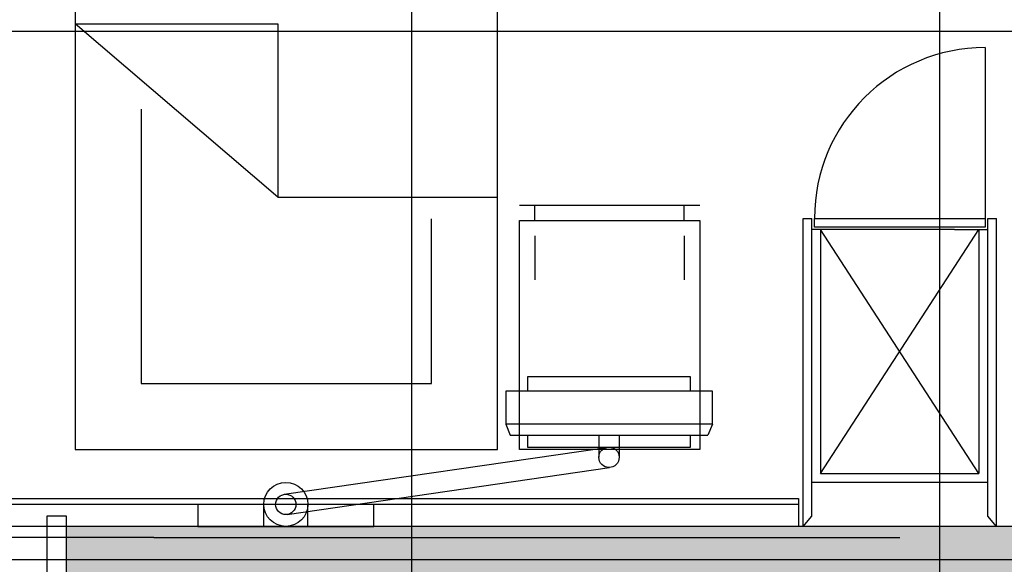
# Model space of a CAD drawing. Header units: millimetres. Extents: x 2502971067 to 2502991033, y 5626762590 to 5626807088.
# Tile 44 of 109: x 2502987359 to 2502989598, y 5626775999 to 5626777236. Entities that reach past the tile are written whole.
import ezdxf

# ---------------------------------------------------------------- set-up
doc = ezdxf.new("R2010")
doc.units = ezdxf.units.MM
for name, color, linetype in [('A_Fenster-Innen', 2, 'Continuous'), ('A_Raster', 253, 'Continuous'), ('A_Schraffur-Wand', 9, 'Continuous'), ('A_Wand', 7, 'Continuous'), ('I_Bett', 2, 'Continuous'), ('I_Bettenwandkanal', 2, 'Continuous'), ('I_Möbel', 2, 'Continuous')]:
    doc.layers.add(name, color=color, linetype=linetype)

msp = doc.modelspace()

# ---------------------------------------------------------------- hatches: boundary and pattern name
at = {"layer": 'A_Schraffur-Wand'}
h = msp.add_hatch(color=256, dxfattribs=at)
h.dxf.hatch_style = 1
h.paths.add_polyline_path([(2502987465.007, 5626776084.99946), (2502987465.007, 5626775934.99946), (2502989755, 5626775934.99946), (2502989755, 5626776084.99946)])

# ---------------------------------------------------------------- linework, layer by layer
at = {"layer": 'A_Fenster-Innen'}
for p, q in [((2502987465.007, 5626776107.99946), (2502987420.007, 5626776107.99946)), ((2502987420.007, 5626776107.99946), (2502987420.007, 5626775911.99946)), ((2502987465.007, 5626776084.99946), (2502987465.007, 5626776107.99946)), ((2502987465.007, 5626776084.99946), (2502986205.007, 5626776084.99946))]:
    msp.add_line(p, q, dxfattribs=at)
at = {"layer": 'A_Raster'}
for p, q in [((2502988250, 5626806160), (2502988250, 5626762660)), ((2502989450, 5626806160), (2502989450, 5626762660)), ((2502971300, 5626777210), (2502990800, 5626777210)), ((2502971300, 5626776010), (2502990800, 5626776010))]:
    msp.add_line(p, q, dxfattribs=at)
at = {"layer": 'A_Wand'}
for p in [(2502989755, 5626776084.99946), (2502987465.007, 5626775934.99946)]:
    msp.add_line(p, (2502987465.007, 5626776084.99946), dxfattribs=at)
at = {"layer": 'A_Wand', "color": 2}
for p, q in [((2502987663.79553, 5626776060.01161), (2502986005.04232, 5626776060.01161)), ((2502988263.79553, 5626776060.01161), (2502989359.99777, 5626776060.01161))]:
    msp.add_line(p, q, dxfattribs=at)
at = {"layer": 'I_Bett'}
for p, q in [((2502987485.002204, 5626778409.999936), (2502987485.002204, 5626776259.999875)), ((2502988445.002235, 5626776259.999875), (2502988445.002235, 5626778409.999936)), ((2502987946.022575, 5626776833.466428), (2502987485.002204, 5626777226.99719)), ((2502987485.002204, 5626777226.99719), (2502987946.022575, 5626777226.99719)), ((2502987946.022575, 5626777226.99719), (2502987946.022575, 5626776833.466428)), ((2502987635.00222, 5626777033.216916), (2502987635.00222, 5626776409.999875)), ((2502987946.022575, 5626776833.466428), (2502988445.002235, 5626776833.466428)), ((2502988495.002235, 5626776814.999875), (2502988905.00225, 5626776814.999875)), ((2502988530.002235, 5626776779.999875), (2502988530.002235, 5626776814.999875)), ((2502988870.00225, 5626776779.999875), (2502988870.00225, 5626776814.999875)), ((2502988295.002235, 5626776409.999875), (2502988295.002235, 5626776784.006711)), ((2502988495.002235, 5626776259.999875), (2502988495.002235, 5626776779.999875)), ((2502988495.002235, 5626776779.999875), (2502988905.00225, 5626776779.999875)), ((2502988905.00225, 5626776779.999875), (2502988905.00225, 5626776259.999875)), ((2502988530.002235, 5626776744.999875), (2502988530.002235, 5626776644.999875)), ((2502988870.00225, 5626776744.999875), (2502988870.00225, 5626776644.999875)), ((2502987635.00222, 5626776409.999875), (2502988295.002235, 5626776409.999875)), ((2502987485.002204, 5626776259.999875), (2502988445.002235, 5626776259.999875)), ((2502988905.00225, 5626776259.999875), (2502988495.002235, 5626776259.999875))]:
    msp.add_line(p, q, dxfattribs=at)
at = {"layer": 'I_Bettenwandkanal'}
msp.add_line((2502989129.993458, 5626776134.99946), (2502984725.000985, 5626776134.99946), dxfattribs=at)
at = {"layer": 'I_Möbel'}
for p, q in [((2502989553.99555, 5626777172.99509), (2502989553.99555, 5626776784.993)), ((2502989140, 5626776085.01013), (2502989140, 5626776784.99313)), ((2502989140.0046, 5626776784.99313), (2502989160.00445, 5626776784.99314)), ((2502989160, 5626776108.59214), (2502989160, 5626776784.993)), ((2502989166, 5626776784.98975), (2502989553.99555, 5626776784.993)), ((2502989166, 5626776764.98975), (2502989166, 5626776784.98975)), ((2502989553.99555, 5626776784.993), (2502989553.99555, 5626776764.993)), ((2502989559.99555, 5626776108.59214), (2502989559.99555, 5626776784.993)), ((2502989560.00015, 5626776784.993), (2502989580, 5626776784.99302)), ((2502989579.99555, 5626776085.01013), (2502989580, 5626776784.99302)), ((2502989160.00209, 5626776184.98963), (2502989160.00209, 5626776759.97129)), ((2502989484.31426, 5626776759.97129), (2502989160.00209, 5626776759.97129)), ((2502989553.99555, 5626776764.993), (2502989166, 5626776764.98975)), ((2502989180, 5626776759.97129), (2502989180, 5626776204.98963)), ((2502989180, 5626776204.98963), (2502989539.99555, 5626776759.97129)), ((2502989539.99555, 5626776204.98963), (2502989180, 5626776759.97129)), ((2502989484.31426, 5626776759.97729), (2502989559.99555, 5626776759.97454)), ((2502989539.99555, 5626776759.97129), (2502989539.99555, 5626776204.98963)), ((2502989559.99346, 5626776184.98963), (2502989559.99346, 5626776759.97129)), ((2502988513.79553, 5626776425.07855), (2502988513.79553, 5626776391.95354)), ((2502988883.79553, 5626776425.07855), (2502988513.79553, 5626776425.07855)), ((2502988883.79553, 5626776391.95355), (2502988883.79553, 5626776425.07855)), ((2502988933.79553, 5626776391.95355), (2502988463.79553, 5626776391.95354)), ((2502988463.79553, 5626776391.95354), (2502988463.79553, 5626776316.95354)), ((2502988933.79553, 5626776316.95355), (2502988933.79553, 5626776391.95355)), ((2502988933.79553, 5626776316.95355), (2502988463.79553, 5626776316.95354)), ((2502988463.79553, 5626776316.95354), (2502988473.79553, 5626776291.95354)), ((2502988933.79553, 5626776316.95355), (2502988923.79553, 5626776291.95355)), ((2502988473.79553, 5626776291.95354), (2502988923.79553, 5626776291.95355)), ((2502988513.79553, 5626776291.95355), (2502988513.79553, 5626776265.07855)), ((2502988675.67053, 5626776291.95355), (2502988675.67053, 5626776241.95355)), ((2502988721.67166, 5626776291.95355), (2502988721.67166, 5626776241.95355)), ((2502988883.79553, 5626776265.07855), (2502988883.79553, 5626776291.95355)), ((2502987960.40782, 5626776157.88712), (2502988693.24956, 5626776264.40366)), ((2502988513.79553, 5626776265.07855), (2502988883.79553, 5626776265.07855)), ((2502987967.05383, 5626776112.29401), (2502988699.89557, 5626776218.81055)), ((2502989180, 5626776204.98963), (2502989539.99555, 5626776204.98963)), ((2502989559.99555, 5626776184.98963), (2502989160.00209, 5626776184.98963)), ((2502984755, 5626776148.07702), (2502989129.99346, 5626776148.01483)), ((2502987763.79553, 5626776135.01161), (2502987763.79553, 5626776085.01161)), ((2502988163.79553, 5626776135.01161), (2502987763.79553, 5626776135.01161)), ((2502987913.79553, 5626776085.01161), (2502987913.79553, 5626776135.01161)), ((2502988013.79553, 5626776085.01161), (2502988013.79553, 5626776135.01161)), ((2502988163.79553, 5626776085.01161), (2502988163.79553, 5626776135.01161)), ((2502989129.99346, 5626776148.015), (2502989129.99346, 5626776085.015)), ((2502989140, 5626776085.01013), (2502989160, 5626776108.59214)), ((2502989579.99555, 5626776085.01013), (2502989559.99555, 5626776108.59214)), ((2502987763.79553, 5626776085.01161), (2502988163.79553, 5626776085.01161)), ((2502987663.79553, 5626776060.01161), (2502988263.79553, 5626776060.01161))]:
    msp.add_line(p, q, dxfattribs=at)
for centre, radius in [((2502988698.79553, 5626776241.95355), 23.125), ((2502987963.79553, 5626776135.01161), 50), ((2502987963.79553, 5626776135.01161), 23.125)]:
    msp.add_circle(centre, radius, dxfattribs=at)
msp.add_arc((2502989554.00209, 5626776784.98975), 388.002088, 90, 180, dxfattribs=at)

doc.saveas('drawing.dxf')
